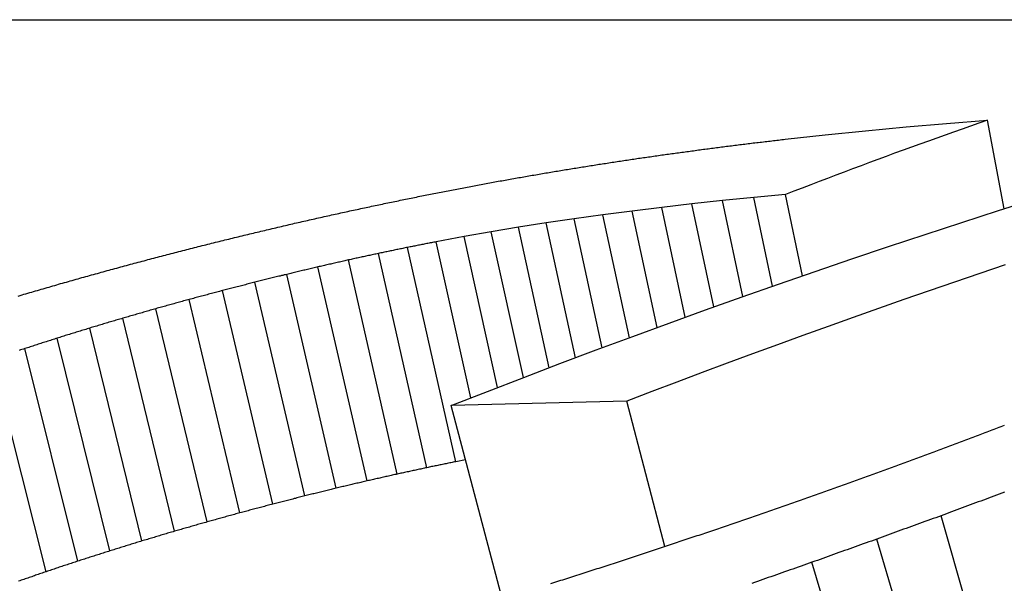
# Model space of a CAD drawing. Header units: millimetres. Extents: x 213 to 547, y 65 to 502.
# Tile 8 of 21: x 285.2 to 287.42, y 491.79 to 493.06. Entities that reach past the tile are written whole.
import ezdxf

# ---------------------------------------------------------------- set-up
doc = ezdxf.new("R2010")
doc.units = ezdxf.units.MM
doc.layers.add('Detail', color=2, linetype='Continuous')

msp = doc.modelspace()

# ---------------------------------------------------------------- linework, layer by layer
at = {"layer": 'Detail'}
for p, q in [((275.4884, 493.0559), (287.4562, 493.0559)), ((287.1035, 492.8061), (287.1946, 492.8146)), ((287.1946, 492.8146), (287.2858, 492.8225)), ((287.2858, 492.8225), (287.3774, 492.8297)), ((287.415, 492.6303), (287.3774, 492.8297)), ((286.9223, 492.7868), (287.0128, 492.7968)), ((287.0128, 492.7968), (287.1035, 492.8061)), ((286.9233, 492.6625), (286.852, 492.6558)), ((286.9618, 492.4796), (286.9233, 492.6625)), ((286.7128, 492.6412), (286.6449, 492.6334)), ((286.7818, 492.6487), (286.7128, 492.6412)), ((286.7621, 492.4094), (286.7128, 492.6412)), ((286.852, 492.6558), (286.7818, 492.6487)), ((286.8276, 492.4327), (286.7818, 492.6487)), ((286.8941, 492.4561), (286.852, 492.6558)), ((286.5125, 492.6166), (286.448, 492.6077)), ((286.5781, 492.6252), (286.5125, 492.6166)), ((286.5721, 492.3403), (286.5125, 492.6166)), ((286.6449, 492.6334), (286.5781, 492.6252)), ((286.6343, 492.3632), (286.5781, 492.6252)), ((286.6977, 492.3862), (286.6449, 492.6334)), ((286.3846, 492.5984), (286.3224, 492.5887)), ((286.448, 492.6077), (286.3846, 492.5984)), ((286.4507, 492.2951), (286.3846, 492.5984)), ((286.5109, 492.3176), (286.448, 492.6077)), ((286.2614, 492.5786), (286.2001, 492.5678)), ((286.3224, 492.5887), (286.2614, 492.5786)), ((286.3336, 492.2507), (286.2614, 492.5786)), ((286.3916, 492.2728), (286.3224, 492.5887)), ((286.2001, 492.5678), (286.1374, 492.5561)), ((286.2156, 492.205), (286.1374, 492.5561)), ((286.2754, 492.2282), (286.2001, 492.5678)), ((286.1163, 492.0478), (286.0074, 492.5298)), ((286.1813, 492.0612), (286.0731, 492.5435)), ((286.0498, 492.0334), (285.9402, 492.5152)), ((285.9126, 492.0017), (285.8012, 492.4828)), ((285.9819, 492.0181), (285.8714, 492.4995)), ((285.8418, 491.9842), (285.7295, 492.4651)), ((285.7696, 491.9657), (285.6564, 492.4462)), ((285.6959, 491.9461), (285.5818, 492.4263)), ((285.6218, 491.9257), (285.5067, 492.4055)), ((285.5483, 491.9046), (285.4321, 492.384)), ((285.4754, 491.8829), (285.3581, 492.3619)), ((285.4029, 491.8605), (285.2845, 492.3391)), ((285.3311, 491.8374), (285.2116, 492.3157)), ((285.2598, 491.8137), (285.1391, 492.2915)), ((286.566, 492.1972), (286.1712, 492.1876)), ((286.6518, 491.8705), (286.566, 492.1972)), ((286.2855, 491.7536), (286.1712, 492.1876)), ((286.2033, 492.0655), (286.1813, 492.0612)), ((287.4091, 491.4681), (287.2732, 491.9397)), ((287.2668, 491.4164), (287.1288, 491.8872)), ((287.123, 491.3651), (286.9828, 491.8349))]:
    msp.add_line(p, q, dxfattribs=at)
at = {"layer": 'Detail', "flags": 128}
for points in [[(287.3774, 492.8297), (287.3584, 492.8231), (287.3394, 492.8164), (287.3204, 492.8097), (287.3015, 492.803), (287.2825, 492.7963), (287.2635, 492.7895), (287.2446, 492.7827), (287.2256, 492.7759), (287.2067, 492.769), (287.1878, 492.7621), (287.1688, 492.7552), (287.1499, 492.7482), (287.131, 492.7413), (287.1121, 492.7342), (287.0932, 492.7272), (287.0743, 492.7201), (287.0554, 492.713), (287.0365, 492.7059), (287.0176, 492.6988), (286.9988, 492.6916), (286.9799, 492.6843), (286.961, 492.6771), (286.9422, 492.6698), (286.9233, 492.6625)], [(286.7421, 492.7647), (286.7459, 492.7652), (286.7496, 492.7656), (286.7533, 492.7661), (286.7571, 492.7666), (286.7608, 492.7671), (286.7646, 492.7676), (286.7683, 492.768), (286.7721, 492.7685), (286.7758, 492.769), (286.7796, 492.7695), (286.7833, 492.77), (286.7871, 492.7704), (286.7908, 492.7709), (286.7946, 492.7714), (286.7983, 492.7719), (286.8021, 492.7723), (286.8058, 492.7728), (286.8096, 492.7733), (286.8133, 492.7738), (286.8171, 492.7742), (286.8208, 492.7747), (286.8246, 492.7752), (286.8283, 492.7757), (286.8321, 492.7761)], [(286.8321, 492.7761), (286.8358, 492.7766), (286.8396, 492.777), (286.8433, 492.7775), (286.8471, 492.7779), (286.8508, 492.7784), (286.8546, 492.7788), (286.8584, 492.7793), (286.8621, 492.7797), (286.8659, 492.7802), (286.8696, 492.7806), (286.8734, 492.7811), (286.8772, 492.7815), (286.8809, 492.782), (286.8847, 492.7824), (286.8884, 492.7828), (286.8922, 492.7833), (286.896, 492.7837), (286.8997, 492.7842), (286.9035, 492.7846), (286.9072, 492.7851), (286.911, 492.7855), (286.9148, 492.786), (286.9185, 492.7864), (286.9223, 492.7868)], [(286.563, 492.7395), (286.5668, 492.7401), (286.5705, 492.7406), (286.5742, 492.7411), (286.5779, 492.7417), (286.5817, 492.7422), (286.5854, 492.7428), (286.5891, 492.7433), (286.5928, 492.7439), (286.5966, 492.7444), (286.6003, 492.7449), (286.604, 492.7455), (286.6077, 492.746), (286.6115, 492.7466), (286.6152, 492.7471), (286.6189, 492.7476), (286.6226, 492.7482), (286.6264, 492.7487), (286.6301, 492.7493), (286.6338, 492.7498), (286.6375, 492.7503), (286.6412, 492.7509), (286.645, 492.7514), (286.6487, 492.7519), (286.6524, 492.7525)], [(286.6524, 492.7525), (286.6562, 492.753), (286.6599, 492.7535), (286.6636, 492.754), (286.6674, 492.7545), (286.6711, 492.755), (286.6748, 492.7555), (286.6786, 492.7561), (286.6823, 492.7566), (286.6861, 492.7571), (286.6898, 492.7576), (286.6935, 492.7581), (286.6973, 492.7586), (286.701, 492.7591), (286.7047, 492.7596), (286.7085, 492.7601), (286.7122, 492.7606), (286.7159, 492.7611), (286.7197, 492.7617), (286.7234, 492.7622), (286.7272, 492.7627), (286.7309, 492.7632), (286.7346, 492.7637), (286.7384, 492.7642), (286.7421, 492.7647)], [(286.4739, 492.7258), (286.4776, 492.7263), (286.4814, 492.7269), (286.4851, 492.7275), (286.4888, 492.7281), (286.4925, 492.7286), (286.4962, 492.7292), (286.4999, 492.7298), (286.5036, 492.7304), (286.5073, 492.7309), (286.5111, 492.7315), (286.5148, 492.7321), (286.5185, 492.7326), (286.5222, 492.7332), (286.5259, 492.7338), (286.5296, 492.7344), (286.5333, 492.7349), (286.537, 492.7355), (286.5408, 492.7361), (286.5445, 492.7367), (286.5482, 492.7372), (286.5519, 492.7378), (286.5556, 492.7384), (286.5593, 492.7389), (286.563, 492.7395)], [(286.2927, 492.695), (286.2965, 492.6957), (286.3003, 492.6964), (286.3041, 492.697), (286.3079, 492.6977), (286.3117, 492.6984), (286.3155, 492.699), (286.3193, 492.6997), (286.3231, 492.7004), (286.327, 492.701), (286.3308, 492.7017), (286.3346, 492.7024), (286.3384, 492.703), (286.3422, 492.7037), (286.346, 492.7044), (286.3498, 492.705), (286.3536, 492.7057), (286.3574, 492.7063), (286.3612, 492.707), (286.3651, 492.7077), (286.3689, 492.7083), (286.3727, 492.709), (286.3765, 492.7097), (286.3803, 492.7103), (286.3841, 492.711)], [(286.3841, 492.711), (286.3879, 492.7116), (286.3916, 492.7122), (286.3953, 492.7128), (286.3991, 492.7135), (286.4028, 492.7141), (286.4066, 492.7147), (286.4103, 492.7153), (286.414, 492.7159), (286.4178, 492.7165), (286.4215, 492.7172), (286.4253, 492.7178), (286.429, 492.7184), (286.4328, 492.719), (286.4365, 492.7196), (286.4402, 492.7202), (286.444, 492.7208), (286.4477, 492.7215), (286.4515, 492.7221), (286.4552, 492.7227), (286.459, 492.7233), (286.4627, 492.7239), (286.4664, 492.7245), (286.4702, 492.7251), (286.4739, 492.7258)], [(286.1995, 492.6778), (286.2034, 492.6785), (286.2073, 492.6792), (286.2112, 492.68), (286.215, 492.6807), (286.2189, 492.6814), (286.2228, 492.6821), (286.2267, 492.6828), (286.2306, 492.6836), (286.2344, 492.6843), (286.2383, 492.685), (286.2422, 492.6857), (286.2461, 492.6864), (286.25, 492.6871), (286.2538, 492.6879), (286.2577, 492.6886), (286.2616, 492.6893), (286.2655, 492.69), (286.2694, 492.6907), (286.2732, 492.6914), (286.2771, 492.6922), (286.281, 492.6929), (286.2849, 492.6936), (286.2888, 492.6943), (286.2927, 492.695)], [(286.1048, 492.6593), (286.1087, 492.6601), (286.1127, 492.6608), (286.1166, 492.6616), (286.1206, 492.6624), (286.1245, 492.6632), (286.1284, 492.6639), (286.1324, 492.6647), (286.1363, 492.6655), (286.1403, 492.6663), (286.1442, 492.667), (286.1482, 492.6678), (286.1521, 492.6686), (286.1561, 492.6693), (286.16, 492.6701), (286.164, 492.6709), (286.1679, 492.6717), (286.1719, 492.6724), (286.1758, 492.6732), (286.1798, 492.674), (286.1837, 492.6747), (286.1877, 492.6755), (286.1916, 492.6763), (286.1956, 492.677), (286.1995, 492.6778)], [(285.9103, 492.6183), (285.9144, 492.6192), (285.9185, 492.6201), (285.9226, 492.621), (285.9266, 492.6219), (285.9307, 492.6228), (285.9348, 492.6236), (285.9389, 492.6245), (285.943, 492.6254), (285.9471, 492.6263), (285.9511, 492.6272), (285.9552, 492.6281), (285.9593, 492.6289), (285.9634, 492.6298), (285.9675, 492.6307), (285.9716, 492.6316), (285.9757, 492.6325), (285.9797, 492.6333), (285.9838, 492.6342), (285.9879, 492.6351), (285.992, 492.636), (285.9961, 492.6369), (286.0002, 492.6377), (286.0043, 492.6386), (286.0083, 492.6395)], [(286.0083, 492.6395), (286.0124, 492.6403), (286.0164, 492.6411), (286.0204, 492.642), (286.0244, 492.6428), (286.0284, 492.6436), (286.0324, 492.6445), (286.0365, 492.6453), (286.0405, 492.6461), (286.0445, 492.6469), (286.0485, 492.6478), (286.0525, 492.6486), (286.0565, 492.6494), (286.0606, 492.6502), (286.0646, 492.6511), (286.0686, 492.6519), (286.0726, 492.6527), (286.0766, 492.6535), (286.0807, 492.6544), (286.0847, 492.6552), (286.0887, 492.656), (286.0927, 492.6568), (286.0967, 492.6577), (286.1007, 492.6585), (286.1048, 492.6593)], [(286.1712, 492.1876), (286.2526, 492.2194), (286.3342, 492.2509), (286.4158, 492.282), (286.4976, 492.3127), (286.5794, 492.343), (286.6613, 492.373), (286.7434, 492.4027), (286.8255, 492.4319), (286.9077, 492.4608), (286.9899, 492.4893), (287.0723, 492.5174), (287.1547, 492.5452), (287.2373, 492.5726), (287.3199, 492.5997), (287.4026, 492.6263), (287.4854, 492.6526)], [(285.8106, 492.5958), (285.8148, 492.5967), (285.8189, 492.5977), (285.8231, 492.5986), (285.8272, 492.5996), (285.8314, 492.6005), (285.8356, 492.6014), (285.8397, 492.6024), (285.8439, 492.6033), (285.848, 492.6043), (285.8522, 492.6052), (285.8563, 492.6061), (285.8605, 492.6071), (285.8646, 492.608), (285.8688, 492.609), (285.8729, 492.6099), (285.8771, 492.6108), (285.8812, 492.6118), (285.8854, 492.6127), (285.8895, 492.6137), (285.8937, 492.6146), (285.8978, 492.6155), (285.902, 492.6165), (285.9062, 492.6174), (285.9103, 492.6183)], [(285.7093, 492.5718), (285.7136, 492.5728), (285.7178, 492.5738), (285.722, 492.5748), (285.7262, 492.5758), (285.7304, 492.5768), (285.7347, 492.5778), (285.7389, 492.5788), (285.7431, 492.5798), (285.7473, 492.5808), (285.7515, 492.5818), (285.7558, 492.5828), (285.76, 492.5838), (285.7642, 492.5848), (285.7684, 492.5858), (285.7727, 492.5868), (285.7769, 492.5878), (285.7811, 492.5888), (285.7853, 492.5898), (285.7895, 492.5908), (285.7938, 492.5918), (285.798, 492.5928), (285.8022, 492.5938), (285.8064, 492.5948), (285.8106, 492.5958)], [(285.6065, 492.5464), (285.6108, 492.5474), (285.615, 492.5485), (285.6193, 492.5496), (285.6236, 492.5506), (285.6279, 492.5517), (285.6322, 492.5528), (285.6365, 492.5538), (285.6408, 492.5549), (285.645, 492.5559), (285.6493, 492.557), (285.6536, 492.5581), (285.6579, 492.5591), (285.6622, 492.5602), (285.6665, 492.5613), (285.6708, 492.5623), (285.675, 492.5634), (285.6793, 492.5644), (285.6836, 492.5655), (285.6879, 492.5665), (285.6922, 492.5676), (285.6965, 492.5686), (285.7008, 492.5697), (285.7051, 492.5708), (285.7093, 492.5718)], [(286.1374, 492.5561), (286.1347, 492.5556), (286.132, 492.5551), (286.1293, 492.5545), (286.1267, 492.554), (286.124, 492.5535), (286.1213, 492.553), (286.1186, 492.5524), (286.116, 492.5519), (286.1133, 492.5514), (286.1106, 492.5509), (286.1079, 492.5503), (286.1053, 492.5498), (286.1026, 492.5493), (286.0999, 492.5488), (286.0972, 492.5482), (286.0945, 492.5477), (286.0919, 492.5472), (286.0892, 492.5466), (286.0865, 492.5461), (286.0838, 492.5456), (286.0812, 492.5451), (286.0785, 492.5445), (286.0758, 492.544), (286.0731, 492.5435)], [(285.502, 492.5194), (285.5063, 492.5206), (285.5107, 492.5217), (285.515, 492.5228), (285.5194, 492.5239), (285.5237, 492.5251), (285.5281, 492.5262), (285.5324, 492.5273), (285.5368, 492.5284), (285.5412, 492.5296), (285.5455, 492.5307), (285.5499, 492.5318), (285.5542, 492.5329), (285.5586, 492.5341), (285.5629, 492.5352), (285.5673, 492.5363), (285.5716, 492.5374), (285.576, 492.5385), (285.5803, 492.5397), (285.5847, 492.5408), (285.589, 492.5419), (285.5934, 492.543), (285.5978, 492.5441), (285.6021, 492.5453), (285.6065, 492.5464)], [(286.0074, 492.5298), (286.0046, 492.5292), (286.0018, 492.5286), (285.999, 492.528), (285.9962, 492.5274), (285.9934, 492.5268), (285.9906, 492.5262), (285.9878, 492.5256), (285.985, 492.525), (285.9822, 492.5243), (285.9794, 492.5237), (285.9766, 492.5231), (285.9738, 492.5225), (285.971, 492.5219), (285.9682, 492.5213), (285.9654, 492.5207), (285.9626, 492.5201), (285.9598, 492.5195), (285.957, 492.5189), (285.9542, 492.5182), (285.9514, 492.5176), (285.9486, 492.517), (285.9458, 492.5164), (285.943, 492.5158), (285.9402, 492.5152)], [(286.0731, 492.5435), (286.0704, 492.5429), (286.0677, 492.5423), (286.0649, 492.5418), (286.0622, 492.5412), (286.0594, 492.5406), (286.0567, 492.5401), (286.054, 492.5395), (286.0512, 492.5389), (286.0485, 492.5384), (286.0457, 492.5378), (286.043, 492.5372), (286.0403, 492.5367), (286.0375, 492.5361), (286.0348, 492.5355), (286.0321, 492.535), (286.0293, 492.5344), (286.0266, 492.5338), (286.0238, 492.5332), (286.0211, 492.5327), (286.0184, 492.5321), (286.0156, 492.5315), (286.0129, 492.531), (286.0101, 492.5304), (286.0074, 492.5298)], [(285.3969, 492.4912), (285.4013, 492.4924), (285.4057, 492.4936), (285.4101, 492.4947), (285.4144, 492.4959), (285.4188, 492.4971), (285.4232, 492.4983), (285.4276, 492.4995), (285.4319, 492.5006), (285.4363, 492.5018), (285.4407, 492.503), (285.4451, 492.5042), (285.4495, 492.5054), (285.4538, 492.5065), (285.4582, 492.5077), (285.4626, 492.5089), (285.467, 492.5101), (285.4713, 492.5112), (285.4757, 492.5124), (285.4801, 492.5136), (285.4845, 492.5147), (285.4889, 492.5159), (285.4932, 492.5171), (285.4976, 492.5183), (285.502, 492.5194)], [(285.9402, 492.5152), (285.9373, 492.5145), (285.9344, 492.5139), (285.9316, 492.5132), (285.9287, 492.5126), (285.9258, 492.5119), (285.923, 492.5113), (285.9201, 492.5106), (285.9172, 492.51), (285.9144, 492.5093), (285.9115, 492.5087), (285.9087, 492.508), (285.9058, 492.5074), (285.9029, 492.5067), (285.9001, 492.5061), (285.8972, 492.5054), (285.8943, 492.5048), (285.8915, 492.5041), (285.8886, 492.5034), (285.8858, 492.5028), (285.8829, 492.5021), (285.88, 492.5015), (285.8772, 492.5008), (285.8743, 492.5002), (285.8714, 492.4995)], [(285.2924, 492.4619), (285.2967, 492.4631), (285.3011, 492.4644), (285.3054, 492.4656), (285.3098, 492.4668), (285.3141, 492.468), (285.3185, 492.4693), (285.3228, 492.4705), (285.3272, 492.4717), (285.3316, 492.4729), (285.3359, 492.4741), (285.3403, 492.4754), (285.3446, 492.4766), (285.349, 492.4778), (285.3533, 492.479), (285.3577, 492.4802), (285.3621, 492.4815), (285.3664, 492.4827), (285.3708, 492.4839), (285.3751, 492.4851), (285.3795, 492.4863), (285.3839, 492.4875), (285.3882, 492.4888), (285.3926, 492.49), (285.3969, 492.4912)], [(285.8012, 492.4828), (285.7982, 492.4821), (285.7953, 492.4814), (285.7923, 492.4806), (285.7893, 492.4799), (285.7863, 492.4791), (285.7833, 492.4784), (285.7803, 492.4777), (285.7773, 492.4769), (285.7743, 492.4762), (285.7714, 492.4755), (285.7684, 492.4747), (285.7654, 492.474), (285.7624, 492.4732), (285.7594, 492.4725), (285.7564, 492.4718), (285.7534, 492.471), (285.7505, 492.4703), (285.7475, 492.4695), (285.7445, 492.4688), (285.7415, 492.468), (285.7385, 492.4673), (285.7355, 492.4666), (285.7325, 492.4658), (285.7295, 492.4651)], [(285.8714, 492.4995), (285.8685, 492.4988), (285.8656, 492.4981), (285.8627, 492.4974), (285.8597, 492.4968), (285.8568, 492.4961), (285.8539, 492.4954), (285.851, 492.4947), (285.848, 492.494), (285.8451, 492.4933), (285.8422, 492.4926), (285.8393, 492.4919), (285.8363, 492.4912), (285.8334, 492.4905), (285.8305, 492.4898), (285.8276, 492.4891), (285.8246, 492.4884), (285.8217, 492.4877), (285.8188, 492.487), (285.8159, 492.4863), (285.8129, 492.4856), (285.81, 492.4849), (285.8071, 492.4842), (285.8042, 492.4835), (285.8012, 492.4828)], [(287.4175, 492.5041), (287.3604, 492.4848), (287.3034, 492.4654), (287.2464, 492.4458), (287.1895, 492.426), (287.1326, 492.4061), (287.0758, 492.386), (287.019, 492.3657), (286.9622, 492.3452), (286.9055, 492.3246), (286.8488, 492.3038), (286.7921, 492.2828), (286.7355, 492.2617), (286.679, 492.2404), (286.6225, 492.2189), (286.566, 492.1972)], [(285.1969, 492.4341), (285.2013, 492.4353), (285.2056, 492.4366), (285.2099, 492.4379), (285.2143, 492.4392), (285.2186, 492.4404), (285.2229, 492.4417), (285.2273, 492.443), (285.2316, 492.4442), (285.236, 492.4455), (285.2403, 492.4468), (285.2446, 492.448), (285.249, 492.4493), (285.2533, 492.4506), (285.2576, 492.4518), (285.262, 492.4531), (285.2663, 492.4543), (285.2707, 492.4556), (285.275, 492.4569), (285.2793, 492.4581), (285.2837, 492.4594), (285.288, 492.4606), (285.2924, 492.4619)], [(285.7295, 492.4651), (285.7265, 492.4643), (285.7235, 492.4635), (285.7204, 492.4627), (285.7174, 492.462), (285.7143, 492.4612), (285.7113, 492.4604), (285.7082, 492.4596), (285.7052, 492.4588), (285.7021, 492.458), (285.6991, 492.4573), (285.696, 492.4565), (285.693, 492.4557), (285.6899, 492.4549), (285.6869, 492.4541), (285.6838, 492.4533), (285.6808, 492.4525), (285.6777, 492.4518), (285.6747, 492.451), (285.6716, 492.4502), (285.6686, 492.4494), (285.6655, 492.4486), (285.6625, 492.4478), (285.6594, 492.447), (285.6564, 492.4462)], [(285.6564, 492.4462), (285.6533, 492.4454), (285.6502, 492.4446), (285.6471, 492.4438), (285.6439, 492.4429), (285.6408, 492.4421), (285.6377, 492.4413), (285.6346, 492.4405), (285.6315, 492.4396), (285.6284, 492.4388), (285.6253, 492.438), (285.6222, 492.4371), (285.6191, 492.4363), (285.616, 492.4355), (285.6128, 492.4346), (285.6097, 492.4338), (285.6066, 492.433), (285.6035, 492.4321), (285.6004, 492.4313), (285.5973, 492.4305), (285.5942, 492.4297), (285.5911, 492.4288), (285.588, 492.428), (285.5849, 492.4272), (285.5818, 492.4263)], [(285.5818, 492.4263), (285.5786, 492.4255), (285.5755, 492.4246), (285.5724, 492.4237), (285.5692, 492.4229), (285.5661, 492.422), (285.563, 492.4211), (285.5599, 492.4203), (285.5567, 492.4194), (285.5536, 492.4185), (285.5505, 492.4177), (285.5473, 492.4168), (285.5442, 492.4159), (285.5411, 492.4151), (285.5379, 492.4142), (285.5348, 492.4133), (285.5317, 492.4125), (285.5286, 492.4116), (285.5254, 492.4107), (285.5223, 492.4099), (285.5192, 492.409), (285.516, 492.4081), (285.5129, 492.4072), (285.5098, 492.4064), (285.5067, 492.4055)], [(285.5067, 492.4055), (285.5036, 492.4046), (285.5004, 492.4037), (285.4973, 492.4028), (285.4942, 492.4019), (285.4911, 492.401), (285.488, 492.4002), (285.4849, 492.3993), (285.4818, 492.3984), (285.4787, 492.3975), (285.4756, 492.3966), (285.4725, 492.3957), (285.4694, 492.3948), (285.4663, 492.3939), (285.4632, 492.393), (285.46, 492.3921), (285.4569, 492.3912), (285.4538, 492.3903), (285.4507, 492.3894), (285.4476, 492.3885), (285.4445, 492.3876), (285.4414, 492.3867), (285.4383, 492.3858), (285.4352, 492.3849), (285.4321, 492.384)], [(285.4321, 492.384), (285.429, 492.3831), (285.4259, 492.3822), (285.4228, 492.3813), (285.4197, 492.3804), (285.4167, 492.3795), (285.4136, 492.3785), (285.4105, 492.3776), (285.4074, 492.3767), (285.4043, 492.3758), (285.4012, 492.3749), (285.3981, 492.3739), (285.3951, 492.373), (285.392, 492.3721), (285.3889, 492.3712), (285.3858, 492.3702), (285.3827, 492.3693), (285.3796, 492.3684), (285.3766, 492.3675), (285.3735, 492.3666), (285.3704, 492.3656), (285.3673, 492.3647), (285.3642, 492.3638), (285.3611, 492.3629), (285.3581, 492.3619)], [(285.3581, 492.3619), (285.355, 492.361), (285.3519, 492.36), (285.3489, 492.3591), (285.3458, 492.3581), (285.3427, 492.3572), (285.3397, 492.3563), (285.3366, 492.3553), (285.3335, 492.3544), (285.3305, 492.3534), (285.3274, 492.3525), (285.3244, 492.3515), (285.3213, 492.3506), (285.3182, 492.3496), (285.3152, 492.3487), (285.3121, 492.3477), (285.309, 492.3468), (285.306, 492.3458), (285.3029, 492.3449), (285.2999, 492.3439), (285.2968, 492.343), (285.2937, 492.342), (285.2907, 492.341), (285.2876, 492.3401), (285.2845, 492.3391)], [(285.2845, 492.3391), (285.2815, 492.3382), (285.2785, 492.3372), (285.2754, 492.3362), (285.2724, 492.3352), (285.2693, 492.3343), (285.2663, 492.3333), (285.2633, 492.3323), (285.2602, 492.3313), (285.2572, 492.3304), (285.2541, 492.3294), (285.2511, 492.3284), (285.2481, 492.3274), (285.245, 492.3265), (285.242, 492.3255), (285.2389, 492.3245), (285.2359, 492.3235), (285.2329, 492.3225), (285.2298, 492.3216), (285.2268, 492.3206), (285.2237, 492.3196), (285.2207, 492.3186), (285.2177, 492.3176), (285.2146, 492.3167), (285.2116, 492.3157)], [(285.2116, 492.3157), (285.2086, 492.3147), (285.2055, 492.3137), (285.2025, 492.3127), (285.1995, 492.3117)], [(287.3532, 492.1194), (287.3572, 492.1209), (287.3611, 492.1224), (287.365, 492.1239), (287.3689, 492.1254), (287.3728, 492.1269), (287.3768, 492.1284), (287.3807, 492.1299), (287.3846, 492.1314), (287.3885, 492.1329), (287.3924, 492.1344), (287.3963, 492.1359), (287.4003, 492.1374), (287.4042, 492.1389), (287.4081, 492.1404), (287.412, 492.1419), (287.416, 492.1434)], [(287.2574, 492.0834), (287.2614, 492.0849), (287.2654, 492.0865), (287.2693, 492.088), (287.2733, 492.0895), (287.2773, 492.091), (287.2813, 492.0925), (287.2853, 492.094), (287.2893, 492.0955), (287.2933, 492.097), (287.2973, 492.0985), (287.3013, 492.1), (287.3053, 492.1015), (287.3093, 492.103), (287.3133, 492.1045), (287.3173, 492.106), (287.3213, 492.1074), (287.3253, 492.1089), (287.3293, 492.1104), (287.3333, 492.1119), (287.3373, 492.1134), (287.3412, 492.1149), (287.3452, 492.1164), (287.3492, 492.1179), (287.3532, 492.1194)], [(287.1597, 492.0475), (287.1638, 492.049), (287.1678, 492.0505), (287.1719, 492.052), (287.176, 492.0535), (287.18, 492.055), (287.1841, 492.0565), (287.1882, 492.058), (287.1923, 492.0595), (287.1963, 492.061), (287.2004, 492.0625), (287.2045, 492.064), (287.2085, 492.0655), (287.2126, 492.067), (287.2167, 492.0685), (287.2207, 492.07), (287.2248, 492.0715), (287.2289, 492.073), (287.2329, 492.0745), (287.237, 492.076), (287.2411, 492.0775), (287.2452, 492.079), (287.2492, 492.0805), (287.2533, 492.082), (287.2574, 492.0834)], [(286.1163, 492.0478), (286.1135, 492.0472), (286.1108, 492.0466), (286.108, 492.046), (286.1052, 492.0454), (286.1025, 492.0448), (286.0997, 492.0442), (286.0969, 492.0436), (286.0941, 492.043), (286.0914, 492.0424), (286.0886, 492.0418), (286.0858, 492.0412), (286.0831, 492.0406), (286.0803, 492.04), (286.0775, 492.0394), (286.0748, 492.0388), (286.072, 492.0382), (286.0692, 492.0376), (286.0664, 492.037), (286.0637, 492.0364), (286.0609, 492.0358), (286.0581, 492.0352), (286.0554, 492.0346), (286.0526, 492.034), (286.0498, 492.0334)], [(286.1813, 492.0612), (286.1786, 492.0607), (286.1759, 492.0601), (286.1732, 492.0596), (286.1705, 492.059), (286.1678, 492.0584), (286.1651, 492.0579), (286.1624, 492.0573), (286.1597, 492.0568), (286.1569, 492.0562), (286.1542, 492.0557), (286.1515, 492.0551), (286.1488, 492.0545), (286.1461, 492.054), (286.1434, 492.0534), (286.1407, 492.0529), (286.138, 492.0523), (286.1353, 492.0517), (286.1326, 492.0512), (286.1299, 492.0506), (286.1271, 492.0501), (286.1244, 492.0495), (286.1217, 492.0489), (286.119, 492.0484), (286.1163, 492.0478)], [(287.0602, 492.0115), (287.0644, 492.013), (287.0685, 492.0145), (287.0727, 492.016), (287.0768, 492.0176), (287.0809, 492.0191), (287.0851, 492.0206), (287.0892, 492.0221), (287.0934, 492.0236), (287.0975, 492.0251), (287.1017, 492.0266), (287.1058, 492.0281), (287.11, 492.0296), (287.1141, 492.0311), (287.1182, 492.0326), (287.1224, 492.0341), (287.1265, 492.0355), (287.1307, 492.037), (287.1348, 492.0385), (287.139, 492.04), (287.1431, 492.0415), (287.1473, 492.043), (287.1514, 492.0445), (287.1556, 492.046), (287.1597, 492.0475)], [(285.9819, 492.0181), (285.979, 492.0174), (285.9761, 492.0167), (285.9732, 492.016), (285.9704, 492.0153), (285.9675, 492.0147), (285.9646, 492.014), (285.9617, 492.0133), (285.9588, 492.0126), (285.9559, 492.0119), (285.953, 492.0112), (285.9501, 492.0106), (285.9472, 492.0099), (285.9443, 492.0092), (285.9415, 492.0085), (285.9386, 492.0078), (285.9357, 492.0071), (285.9328, 492.0065), (285.9299, 492.0058), (285.927, 492.0051), (285.9241, 492.0044), (285.9212, 492.0037), (285.9183, 492.003), (285.9155, 492.0023), (285.9126, 492.0017)], [(286.0498, 492.0334), (286.047, 492.0328), (286.0442, 492.0322), (286.0413, 492.0315), (286.0385, 492.0309), (286.0357, 492.0302), (286.0328, 492.0296), (286.03, 492.029), (286.0272, 492.0283), (286.0244, 492.0277), (286.0215, 492.027), (286.0187, 492.0264), (286.0159, 492.0258), (286.013, 492.0251), (286.0102, 492.0245), (286.0074, 492.0238), (286.0045, 492.0232), (286.0017, 492.0226), (285.9989, 492.0219), (285.9961, 492.0213), (285.9932, 492.0206), (285.9904, 492.02), (285.9876, 492.0193), (285.9847, 492.0187), (285.9819, 492.0181)], [(285.9126, 492.0017), (285.9096, 492.0009), (285.9067, 492.0002), (285.9037, 491.9995), (285.9008, 491.9988), (285.8978, 491.998), (285.8949, 491.9973), (285.8919, 491.9966), (285.889, 491.9959), (285.886, 491.9951), (285.8831, 491.9944), (285.8801, 491.9937), (285.8772, 491.993), (285.8742, 491.9922), (285.8713, 491.9915), (285.8683, 491.9908), (285.8654, 491.99), (285.8624, 491.9893), (285.8595, 491.9886), (285.8565, 491.9879), (285.8536, 491.9871), (285.8506, 491.9864), (285.8477, 491.9857), (285.8447, 491.9849), (285.8418, 491.9842)], [(286.959, 491.9756), (286.9632, 491.9771), (286.9674, 491.9786), (286.9716, 491.9801), (286.9758, 491.9816), (286.9801, 491.9831), (286.9843, 491.9846), (286.9885, 491.9861), (286.9927, 491.9876), (286.9969, 491.9891), (287.0012, 491.9906), (287.0054, 491.9921), (287.0096, 491.9936), (287.0138, 491.9951), (287.018, 491.9966), (287.0222, 491.9981), (287.0265, 491.9996), (287.0307, 492.0011), (287.0349, 492.0026), (287.0391, 492.0041), (287.0433, 492.0056), (287.0476, 492.0071), (287.0518, 492.0085), (287.056, 492.01), (287.0602, 492.0115)], [(285.8418, 491.9842), (285.8388, 491.9835), (285.8358, 491.9827), (285.8327, 491.9819), (285.8297, 491.9811), (285.8267, 491.9804), (285.8237, 491.9796), (285.8207, 491.9788), (285.8177, 491.9781), (285.8147, 491.9773), (285.8117, 491.9765), (285.8087, 491.9758), (285.8057, 491.975), (285.8026, 491.9742), (285.7996, 491.9734), (285.7966, 491.9727), (285.7936, 491.9719), (285.7906, 491.9711), (285.7876, 491.9704), (285.7846, 491.9696), (285.7816, 491.9688), (285.7786, 491.968), (285.7756, 491.9673), (285.7726, 491.9665), (285.7696, 491.9657)], [(286.8559, 491.9397), (286.8602, 491.9412), (286.8645, 491.9427), (286.8688, 491.9442), (286.8731, 491.9457), (286.8774, 491.9472), (286.8817, 491.9487), (286.886, 491.9502), (286.8902, 491.9517), (286.8945, 491.9532), (286.8988, 491.9547), (286.9031, 491.9562), (286.9074, 491.9577), (286.9117, 491.9592), (286.916, 491.9607), (286.9203, 491.9622), (286.9246, 491.9637), (286.9289, 491.9651), (286.9332, 491.9666), (286.9375, 491.9681), (286.9418, 491.9696), (286.9461, 491.9711), (286.9504, 491.9726), (286.9547, 491.9741), (286.959, 491.9756)], [(287.4161, 491.9925), (287.4101, 491.9903), (287.4041, 491.9881), (287.3982, 491.9859), (287.3922, 491.9837), (287.3863, 491.9815), (287.3803, 491.9793), (287.3744, 491.9772), (287.3684, 491.975), (287.3624, 491.9728), (287.3565, 491.9706), (287.3505, 491.9684), (287.3446, 491.9662), (287.3386, 491.964), (287.3327, 491.9618), (287.3267, 491.9596), (287.3208, 491.9574), (287.3148, 491.9552), (287.3089, 491.953), (287.3029, 491.9508), (287.297, 491.9486), (287.291, 491.9463), (287.2851, 491.9441), (287.2791, 491.9419), (287.2732, 491.9397)], [(285.7696, 491.9657), (285.7665, 491.9649), (285.7634, 491.9641), (285.7603, 491.9633), (285.7573, 491.9625), (285.7542, 491.9616), (285.7511, 491.9608), (285.7481, 491.96), (285.745, 491.9592), (285.7419, 491.9584), (285.7389, 491.9576), (285.7358, 491.9568), (285.7327, 491.9559), (285.7297, 491.9551), (285.7266, 491.9543), (285.7235, 491.9535), (285.7205, 491.9527), (285.7174, 491.9519), (285.7143, 491.951), (285.7113, 491.9502), (285.7082, 491.9494), (285.7051, 491.9486), (285.7021, 491.9478), (285.699, 491.947), (285.6959, 491.9461)], [(285.6959, 491.9461), (285.6928, 491.9453), (285.6898, 491.9444), (285.6867, 491.9436), (285.6836, 491.9427), (285.6805, 491.9419), (285.6774, 491.941), (285.6743, 491.9402), (285.6712, 491.9393), (285.6681, 491.9385), (285.6651, 491.9376), (285.662, 491.9368), (285.6589, 491.9359), (285.6558, 491.9351), (285.6527, 491.9342), (285.6496, 491.9334), (285.6465, 491.9325), (285.6435, 491.9317), (285.6404, 491.9308), (285.6373, 491.93), (285.6342, 491.9291), (285.6311, 491.9282), (285.628, 491.9274), (285.6249, 491.9265), (285.6219, 491.9257)], [(286.751, 491.9038), (286.7554, 491.9053), (286.7598, 491.9068), (286.7641, 491.9083), (286.7685, 491.9098), (286.7729, 491.9113), (286.7772, 491.9128), (286.7816, 491.9143), (286.786, 491.9158), (286.7904, 491.9173), (286.7947, 491.9188), (286.7991, 491.9203), (286.8035, 491.9218), (286.8078, 491.9233), (286.8122, 491.9248), (286.8166, 491.9263), (286.8209, 491.9277), (286.8253, 491.9292), (286.8297, 491.9307), (286.834, 491.9322), (286.8384, 491.9337), (286.8428, 491.9352), (286.8472, 491.9367), (286.8515, 491.9382), (286.8559, 491.9397)], [(287.2732, 491.9397), (287.2671, 491.9375), (287.2611, 491.9353), (287.2551, 491.9332), (287.2491, 491.931), (287.2431, 491.9288), (287.237, 491.9266), (287.231, 491.9245), (287.225, 491.9223), (287.219, 491.9201), (287.213, 491.9179), (287.207, 491.9157), (287.2009, 491.9135), (287.1949, 491.9113), (287.1889, 491.9091), (287.1829, 491.907), (287.1769, 491.9048), (287.1709, 491.9026), (287.1648, 491.9004), (287.1588, 491.8982), (287.1528, 491.896), (287.1468, 491.8938), (287.1408, 491.8916), (287.1348, 491.8894), (287.1288, 491.8872)], [(285.6219, 491.9257), (285.6188, 491.9248), (285.6157, 491.9239), (285.6127, 491.9231), (285.6096, 491.9222), (285.6065, 491.9213), (285.6035, 491.9204), (285.6004, 491.9196), (285.5973, 491.9187), (285.5943, 491.9178), (285.5912, 491.9169), (285.5881, 491.916), (285.5851, 491.9152), (285.582, 491.9143), (285.579, 491.9134), (285.5759, 491.9125), (285.5728, 491.9117), (285.5698, 491.9108), (285.5667, 491.9099), (285.5636, 491.909), (285.5606, 491.9081), (285.5575, 491.9072), (285.5545, 491.9064), (285.5514, 491.9055), (285.5483, 491.9046)], [(285.5483, 491.9046), (285.5453, 491.9037), (285.5422, 491.9028), (285.5392, 491.9019), (285.5362, 491.901), (285.5331, 491.9001), (285.5301, 491.8992), (285.527, 491.8983), (285.524, 491.8974), (285.521, 491.8965), (285.5179, 491.8956), (285.5149, 491.8947), (285.5118, 491.8938), (285.5088, 491.8929), (285.5058, 491.892), (285.5027, 491.891), (285.4997, 491.8901), (285.4966, 491.8892), (285.4936, 491.8883), (285.4906, 491.8874), (285.4875, 491.8865), (285.4845, 491.8856), (285.4814, 491.8847), (285.4784, 491.8838), (285.4754, 491.8829)], [(286.6444, 491.868), (286.6488, 491.8695), (286.6532, 491.871), (286.6577, 491.8725), (286.6621, 491.874), (286.6666, 491.8755), (286.671, 491.8769), (286.6755, 491.8784), (286.6799, 491.8799), (286.6843, 491.8814), (286.6888, 491.8829), (286.6932, 491.8844), (286.6977, 491.8859), (286.7021, 491.8874), (286.7066, 491.8889), (286.711, 491.8904), (286.7155, 491.8919), (286.7199, 491.8934), (286.7244, 491.8949), (286.7288, 491.8963), (286.7332, 491.8978), (286.7377, 491.8993), (286.7421, 491.9008), (286.7466, 491.9023), (286.751, 491.9038)], [(287.1288, 491.8872), (287.1227, 491.885), (287.1166, 491.8828), (287.1105, 491.8807), (287.1044, 491.8785), (287.0983, 491.8763), (287.0923, 491.8742), (287.0862, 491.872), (287.0801, 491.8698), (287.074, 491.8677), (287.0679, 491.8655), (287.0618, 491.8633), (287.0558, 491.8611), (287.0497, 491.8589), (287.0436, 491.8568), (287.0375, 491.8546), (287.0314, 491.8524), (287.0254, 491.8502), (287.0193, 491.848), (287.0132, 491.8458), (287.0071, 491.8437), (287.0011, 491.8415), (286.995, 491.8393), (286.9889, 491.8371), (286.9828, 491.8349)], [(285.4754, 491.8829), (285.4723, 491.8819), (285.4693, 491.881), (285.4663, 491.8801), (285.4633, 491.8792), (285.4603, 491.8782), (285.4573, 491.8773), (285.4542, 491.8764), (285.4512, 491.8754), (285.4482, 491.8745), (285.4452, 491.8736), (285.4422, 491.8726), (285.4391, 491.8717), (285.4361, 491.8708), (285.4331, 491.8698), (285.4301, 491.8689), (285.4271, 491.868), (285.4241, 491.867), (285.421, 491.8661), (285.418, 491.8652), (285.415, 491.8642), (285.412, 491.8633), (285.409, 491.8624), (285.406, 491.8614), (285.4029, 491.8605)], [(286.5359, 491.8322), (286.5404, 491.8337), (286.5449, 491.8352), (286.5494, 491.8367), (286.5539, 491.8382), (286.5585, 491.8397), (286.563, 491.8412), (286.5675, 491.8427), (286.572, 491.8442), (286.5765, 491.8457), (286.5811, 491.8471), (286.5856, 491.8486), (286.5901, 491.8501), (286.5946, 491.8516), (286.5991, 491.8531), (286.6037, 491.8546), (286.6082, 491.8561), (286.6127, 491.8576), (286.6172, 491.8591), (286.6217, 491.8605), (286.6263, 491.862), (286.6308, 491.8635), (286.6353, 491.865), (286.6398, 491.8665), (286.6444, 491.868)], [(285.4029, 491.8605), (285.4, 491.8595), (285.397, 491.8586), (285.394, 491.8576), (285.391, 491.8567), (285.388, 491.8557), (285.385, 491.8547), (285.382, 491.8538), (285.379, 491.8528), (285.376, 491.8519), (285.373, 491.8509), (285.37, 491.8499), (285.367, 491.849), (285.364, 491.848), (285.361, 491.8471), (285.358, 491.8461), (285.355, 491.8451), (285.352, 491.8442), (285.349, 491.8432), (285.346, 491.8422), (285.3431, 491.8413), (285.3401, 491.8403), (285.3371, 491.8394), (285.3341, 491.8384), (285.3311, 491.8374)], [(285.3311, 491.8374), (285.3281, 491.8364), (285.3251, 491.8355), (285.3222, 491.8345), (285.3192, 491.8335), (285.3162, 491.8325), (285.3133, 491.8315), (285.3103, 491.8305), (285.3073, 491.8295), (285.3043, 491.8285), (285.3014, 491.8276), (285.2984, 491.8266), (285.2954, 491.8256), (285.2925, 491.8246), (285.2895, 491.8236), (285.2865, 491.8226), (285.2835, 491.8216), (285.2806, 491.8206), (285.2776, 491.8196), (285.2746, 491.8186), (285.2717, 491.8177), (285.2687, 491.8167), (285.2657, 491.8157), (285.2628, 491.8147), (285.2598, 491.8137)], [(286.4269, 491.7972), (286.4314, 491.7986), (286.436, 491.8001), (286.4405, 491.8016), (286.445, 491.803), (286.4496, 491.8045), (286.4541, 491.806), (286.4587, 491.8074), (286.4632, 491.8089), (286.4677, 491.8103), (286.4723, 491.8118), (286.4768, 491.8133), (286.4814, 491.8147), (286.4859, 491.8162), (286.4904, 491.8176), (286.495, 491.8191), (286.4995, 491.8206), (286.5041, 491.822), (286.5086, 491.8235), (286.5132, 491.8249), (286.5177, 491.8264), (286.5222, 491.8278), (286.5268, 491.8293), (286.5313, 491.8307), (286.5359, 491.8322)], [(286.9828, 491.8349), (286.9767, 491.8327), (286.9705, 491.8306), (286.9644, 491.8284), (286.9582, 491.8263), (286.9521, 491.8241), (286.9459, 491.822), (286.9398, 491.8198), (286.9336, 491.8177), (286.9275, 491.8155), (286.9213, 491.8133), (286.9152, 491.8112), (286.909, 491.809), (286.9029, 491.8069), (286.8968, 491.8047), (286.8906, 491.8025), (286.8845, 491.8004), (286.8783, 491.7982), (286.8722, 491.796), (286.866, 491.7938), (286.8599, 491.7917), (286.8538, 491.7895), (286.8476, 491.7873)], [(285.2598, 491.8137), (285.2568, 491.8127), (285.2539, 491.8117), (285.2509, 491.8106), (285.248, 491.8096), (285.245, 491.8086), (285.2421, 491.8076), (285.2392, 491.8066), (285.2362, 491.8056), (285.2333, 491.8045), (285.2303, 491.8035), (285.2274, 491.8025), (285.2244, 491.8015), (285.2215, 491.8005), (285.2185, 491.7995), (285.2156, 491.7984), (285.2126, 491.7974), (285.2097, 491.7964), (285.2067, 491.7954), (285.2038, 491.7944), (285.2008, 491.7933), (285.1979, 491.7923)], [(286.3953, 491.7874), (286.3998, 491.7888), (286.4044, 491.7902), (286.4089, 491.7916), (286.4134, 491.793), (286.4179, 491.7944), (286.4224, 491.7958), (286.4269, 491.7972)]]:
    msp.add_lwpolyline(points, dxfattribs=at)

doc.saveas('drawing.dxf')
